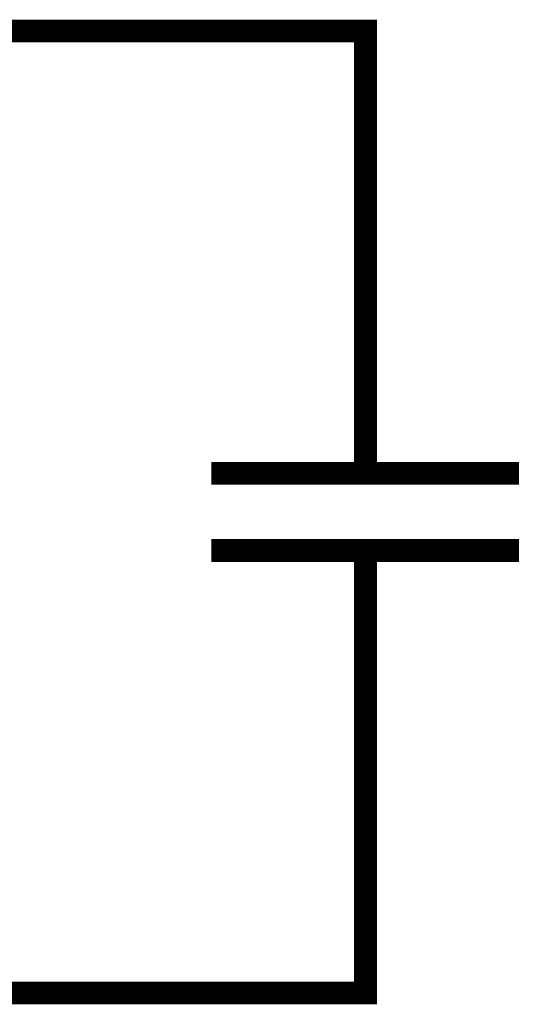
# Model space of a CAD drawing. Header units: inches. Extents: x 0 to 17, y 0 to 11.
# Tile 14 of 114: x 2.021 to 2.286, y 3.494 to 4.006. Entities that reach past the tile are written whole.
import ezdxf

# ---------------------------------------------------------------- set-up
doc = ezdxf.new("R2010")
doc.units = ezdxf.units.IN
doc.header["$MEASUREMENT"] = 0
doc.layers.add('Sheet', color=255, linetype='Continuous')

msp = doc.modelspace()

# ---------------------------------------------------------------- linework, layer by layer
at = {"layer": 'Sheet'}
for points in [[(1.70079, 3.99971, 0.0118, 0.0118, 0), (2.20072, 3.99971, 0.0118, 0.0118, 0), (2.20072, 3.8998, 0.0118, 0.0118, 0)], [(2.20072, 3.84984, 0.0118, 0.0118, 0), (2.20072, 3.8998, 0.0118, 0.0118, 0)], [(2.20072, 3.84984, 0.0118, 0.0118, 0), (2.20072, 3.85975, 0.0118, 0.0118, 0)], [(2.20072, 3.84984, 0.0118, 0.0118, 0), (2.20072, 3.76975, 0.0118, 0.0118, 0)], [(2.12064, 3.76975, 0.0118, 0.0118, 0), (2.28041, 3.76975, 0.0118, 0.0118, 0)], [(2.12064, 3.72971, 0.0118, 0.0118, 0), (2.28041, 3.72971, 0.0118, 0.0118, 0)], [(2.20072, 3.64962, 0.0118, 0.0118, 0), (2.20072, 3.72971, 0.0118, 0.0118, 0)], [(2.20072, 3.64962, 0.0118, 0.0118, 0), (2.20072, 3.59966, 0.0118, 0.0118, 0)], [(2.20072, 3.64962, 0.0118, 0.0118, 0), (2.20072, 3.62979, 0.0118, 0.0118, 0)], [(1.70079, 3.49975, 0.0118, 0.0118, 0), (2.20072, 3.49975, 0.0118, 0.0118, 0), (2.20072, 3.59966, 0.0118, 0.0118, 0)]]:
    msp.add_lwpolyline(points, format="xyseb", dxfattribs=at)

doc.saveas('drawing.dxf')
